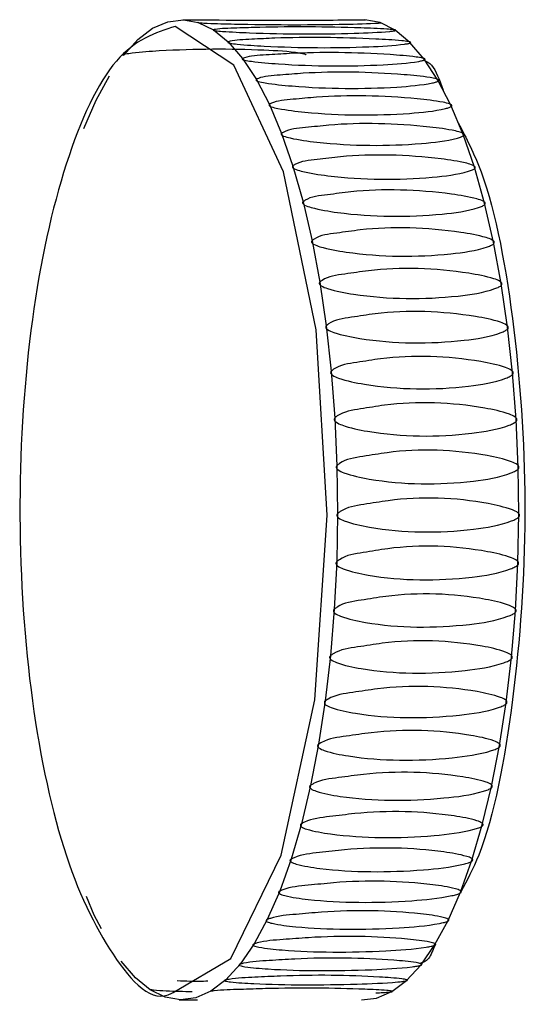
# Model space of a CAD drawing. Header units: millimetres. Extents: x 570 to 981, y 326 to 757.
# Tile 3 of 71: x 620.93 to 623.74, y 424.73 to 430.26. Entities that reach past the tile are written whole.
import ezdxf

# ---------------------------------------------------------------- set-up
doc = ezdxf.new("R2010")
doc.units = ezdxf.units.MM

msp = doc.modelspace()

# ---------------------------------------------------------------- linework, layer by layer
at = {"color": 7, "linetype": 'Continuous', "lineweight": 25}
for p, q in [((621.6732, 430.2068), (621.7581, 430.2442)), ((621.7581, 430.2442), (621.8465, 430.2552)), ((621.8465, 430.2552), (621.9295, 430.2399)), ((622.9495, 430.239), (622.8639, 430.2552)), ((621.5899, 430.1433), (621.6732, 430.2068)), ((621.9295, 430.2399), (622.0143, 430.1982)), ((622.0143, 430.1982), (622.0974, 430.1305)), ((623.0342, 430.1964), (622.9495, 430.239)), ((623.117, 430.1279), (623.0342, 430.1964)), ((621.5091, 430.0544), (621.5899, 430.1433)), ((622.0974, 430.1305), (622.178, 430.0375)), ((623.1974, 430.0342), (623.117, 430.1279)), ((622.178, 430.0375), (622.2553, 429.9202)), ((623.2744, 429.9161), (623.1974, 430.0342)), ((621.3574, 429.8041), (621.4313, 429.941)), ((622.2553, 429.9202), (622.3286, 429.7796)), ((623.3474, 429.7748), (623.2744, 429.9161)), ((621.2882, 429.6451), (621.3574, 429.8041)), ((622.3286, 429.7796), (622.3971, 429.6171)), ((623.4157, 429.6116), (623.3474, 429.7748)), ((622.3971, 429.6171), (622.4602, 429.4343)), ((623.4786, 429.4282), (623.4157, 429.6116)), ((622.4602, 429.4343), (622.5173, 429.2329)), ((623.5355, 429.2262), (623.4786, 429.4282)), ((622.5173, 429.2329), (622.5678, 429.0148)), ((623.5859, 429.0077), (623.5355, 429.2262)), ((622.5678, 429.0148), (622.6113, 428.7822)), ((623.6292, 428.7747), (623.5859, 429.0077)), ((622.6113, 428.7822), (622.6473, 428.5374)), ((623.6651, 428.5294), (623.6292, 428.7747)), ((622.6473, 428.5374), (622.6754, 428.2826)), ((623.6932, 428.2743), (623.6651, 428.5294)), ((622.6754, 428.2826), (622.6955, 428.0202)), ((623.7132, 428.0119), (623.6932, 428.2743)), ((622.6955, 428.0202), (622.7073, 427.753)), ((623.7249, 427.7447), (623.7132, 428.0119)), ((622.7073, 427.753), (622.7108, 427.4833)), ((623.7282, 427.4837), (623.7249, 427.7447)), ((622.7108, 427.4833), (622.706, 427.2139)), ((623.723, 427.2053), (623.7282, 427.4837)), ((622.706, 427.2139), (622.6928, 426.9473)), ((623.7094, 426.9388), (623.723, 427.2053)), ((622.6928, 426.9473), (622.6713, 426.686)), ((623.6875, 426.6779), (623.7094, 426.9388)), ((622.6713, 426.686), (622.6419, 426.4327)), ((623.6576, 426.4248), (623.6875, 426.6779)), ((622.6419, 426.4327), (622.6047, 426.1896)), ((623.62, 426.1821), (623.6576, 426.4248)), ((622.6047, 426.1896), (622.56, 425.9593)), ((623.5751, 425.9522), (623.62, 426.1821)), ((622.56, 425.9593), (622.5084, 425.7438)), ((623.5232, 425.7372), (623.5751, 425.9522)), ((622.5084, 425.7438), (622.4503, 425.5453)), ((623.4649, 425.5393), (623.5232, 425.7372)), ((622.4503, 425.5453), (622.3863, 425.3657)), ((623.4007, 425.3603), (623.4649, 425.5393)), ((621.3458, 425.2312), (621.3015, 425.3362)), ((622.3863, 425.3657), (622.3169, 425.2067)), ((623.3313, 425.202), (623.4007, 425.3603)), ((621.3861, 425.1536), (621.3458, 425.2312)), ((622.3169, 425.2067), (622.243, 425.0698)), ((623.2573, 425.0658), (623.3313, 425.202)), ((622.243, 425.0698), (622.165, 424.9564)), ((623.1794, 424.9532), (623.2573, 425.0658)), ((621.5765, 424.8803), (621.4961, 424.9733)), ((622.165, 424.9564), (622.084, 424.8675)), ((623.0984, 424.8651), (623.1794, 424.9532)), ((621.6595, 424.8126), (621.5765, 424.8803)), ((622.084, 424.8675), (622.0005, 424.804)), ((623.0151, 424.8024), (623.0984, 424.8651)), ((621.7442, 424.7709), (621.6595, 424.8126)), ((622.0005, 424.804), (621.9155, 424.7666)), ((622.9301, 424.7658), (623.0151, 424.8024)), ((621.8298, 424.7555), (621.7442, 424.7709)), ((621.9155, 424.7666), (621.8298, 424.7555)), ((622.8444, 424.7556), (622.9301, 424.7658))]:
    msp.add_line(p, q, dxfattribs=at)
at = {"color": 8, "linetype": 'Continuous', "lineweight": 25, "flags": 128}
msp.add_lwpolyline([(621.7883, 424.7975), (622.1127, 424.9887), (622.3942, 425.5672), (622.5839, 426.4398), (622.6531, 427.4747), (622.5913, 428.5149), (622.4075, 429.4019), (622.1297, 429.9998), (621.8005, 430.218), (621.8005, 430.218)], dxfattribs=at)
at = {"color": 7, "linetype": 'Continuous', "lineweight": 25}
for points, knots in [([(621.8424, 430.2553), (621.8424, 430.2553), (621.8423, 430.2552), (621.8445, 430.2552), (621.8489, 430.2551), (621.8653, 430.2549), (621.9333, 430.2544), (622.2007, 430.2526), (622.5212, 430.2522), (622.7819, 430.2542), (622.8509, 430.2549), (622.8618, 430.255), (622.8665, 430.2551), (622.8683, 430.2552), (622.8681, 430.2552), (622.8676, 430.2552), (622.8676, 430.2552)], [0, 0, 0, 0, 0.004056, 0.007527, 0.011845, 0.01981, 0.054507, 0.19157, 0.742401, 0.947734, 0.972837, 0.981921, 0.991696, 0.995596, 0.999536, 1, 1, 1, 1]), ([(621.8005, 430.218), (621.6877, 430.1811), (621.4621, 430.1074), (621.1732, 429.4907), (620.978, 428.602), (620.9062, 427.5367), (620.9701, 426.4723), (621.159, 425.5526), (621.4418, 424.978), (621.6729, 424.7279), (621.7857, 424.7959), (621.7883, 424.7975)], [0, 0, 0, 0, 0.124579, 0.249152, 0.37379, 0.498558, 0.623281, 0.747889, 0.872451, 0.997039, 1, 1, 1, 1]), ([(621.9291, 430.2399), (621.9287, 430.2398), (621.9277, 430.2395), (621.928, 430.2391), (621.9301, 430.2386), (621.9346, 430.238), (621.9509, 430.2367), (622.0189, 430.2337), (622.286, 430.2266), (622.6066, 430.2261), (622.8674, 430.2324), (622.9365, 430.2363), (622.9474, 430.2372), (622.9521, 430.2378), (622.9539, 430.2385), (622.9538, 430.2388), (622.9533, 430.239), (622.9532, 430.239)], [0, 0, 0, 0, 0.003996, 0.008036, 0.011493, 0.015794, 0.023727, 0.058285, 0.1948, 0.74343, 0.947942, 0.972946, 0.981993, 0.991729, 0.995613, 0.999538, 1, 1, 1, 1]), ([(622.0139, 430.1982), (622.0134, 430.1979), (622.0125, 430.1974), (622.0127, 430.1965), (622.0148, 430.1956), (622.0192, 430.1945), (622.0355, 430.1921), (622.1033, 430.1868), (622.3702, 430.1744), (622.6908, 430.1737), (622.9518, 430.1844), (623.021, 430.1914), (623.032, 430.1931), (623.0368, 430.1943), (623.0386, 430.1954), (623.0384, 430.196), (623.038, 430.1964), (623.0379, 430.1964)], [0, 0, 0, 0, 0.003996, 0.008036, 0.011493, 0.015794, 0.023727, 0.058285, 0.1948, 0.743432, 0.947945, 0.972948, 0.981996, 0.991731, 0.995616, 0.99954, 1, 1, 1, 1]), ([(623.0379, 430.1964), (623.0374, 430.1966), (623.0363, 430.1972), (623.032, 430.1982), (623.0164, 430.2005), (622.951, 430.2053), (622.6953, 430.2149), (622.404, 430.217), (622.1477, 430.208), (622.0488, 430.2058), (622.0176, 430.199), (622.0139, 430.1982)], [0, 0, 0, 0, 0.003065, 0.007386, 0.015283, 0.049053, 0.182463, 0.718188, 0.849928, 0.982089, 1, 1, 1, 1]), ([(622.0969, 430.1305), (622.0964, 430.1301), (622.0955, 430.1294), (622.0957, 430.1281), (622.0977, 430.1268), (622.1021, 430.1252), (622.1183, 430.1216), (622.1859, 430.114), (622.4523, 430.0964), (622.7729, 430.0957), (623.0343, 430.1106), (623.1038, 430.1207), (623.1148, 430.1232), (623.1196, 430.1248), (623.1215, 430.1265), (623.1214, 430.1274), (623.1209, 430.1279), (623.1209, 430.1279)], [0, 0, 0, 0, 0.003996, 0.008036, 0.011493, 0.015794, 0.023727, 0.058285, 0.194801, 0.743434, 0.947947, 0.97295, 0.981998, 0.991733, 0.995618, 0.999542, 1, 1, 1, 1]), ([(623.1209, 430.1279), (623.1204, 430.1283), (623.1193, 430.1291), (623.115, 430.1306), (623.0995, 430.134), (623.0343, 430.141), (622.779, 430.1557), (622.4878, 430.1588), (622.2311, 430.1452), (622.1321, 430.1417), (622.1007, 430.1317), (622.0969, 430.1305)], [0, 0, 0, 0, 0.003067, 0.007388, 0.015285, 0.049055, 0.182464, 0.718188, 0.849928, 0.982089, 1, 1, 1, 1]), ([(621.5085, 430.0544), (621.508, 430.0549), (621.507, 430.0558), (621.5072, 430.0574), (621.5092, 430.0591), (621.5135, 430.061), (621.5296, 430.0653), (621.5971, 430.0742), (621.8633, 430.0933), (622.1839, 430.0936), (622.4455, 430.0782), (622.5152, 430.0664), (622.5262, 430.0635), (622.5311, 430.0615), (622.533, 430.0595), (622.5329, 430.0583), (622.5324, 430.0577), (622.5324, 430.0576)], [0, 0, 0, 0, 0.003996, 0.008036, 0.011493, 0.015794, 0.023727, 0.058285, 0.1948, 0.743432, 0.947944, 0.972947, 0.981995, 0.99173, 0.995615, 0.999539, 1, 1, 1, 1]), ([(622.1774, 430.0375), (622.1769, 430.0371), (622.1759, 430.0361), (622.1761, 430.0344), (622.1781, 430.0327), (622.1824, 430.0306), (622.1985, 430.026), (622.2659, 430.0161), (622.5316, 429.9936), (622.8522, 429.9927), (623.1142, 430.0117), (623.184, 430.0247), (623.1951, 430.028), (623.2, 430.0301), (623.2019, 430.0323), (623.2018, 430.0335), (623.2014, 430.0341), (623.2013, 430.0342)], [0, 0, 0, 0, 0.003996, 0.008036, 0.011493, 0.015794, 0.023727, 0.058285, 0.1948, 0.743431, 0.947944, 0.972947, 0.981995, 0.99173, 0.995615, 0.999539, 1, 1, 1, 1]), ([(623.2013, 430.0342), (623.2009, 430.0346), (623.1998, 430.0357), (623.1956, 430.0377), (623.1802, 430.0421), (623.1152, 430.0514), (622.8604, 430.0709), (622.5694, 430.0752), (622.3122, 430.057), (622.2131, 430.0522), (622.1812, 430.0391), (622.1774, 430.0375)], [0, 0, 0, 0, 0.003063, 0.007385, 0.015282, 0.049052, 0.182462, 0.718187, 0.849928, 0.982089, 1, 1, 1, 1]), ([(623.1954, 430.0282), (623.2103, 430.0216), (623.2515, 430.0033), (623.2833, 429.9157), (623.3036, 429.8596)], [0, 0, 0, 0, 0.36057, 1, 1, 1, 1]), ([(623.2784, 429.9161), (623.278, 429.9166), (623.277, 429.9179), (623.2728, 429.9203), (623.2576, 429.9258), (623.1929, 429.9372), (622.9388, 429.9614), (622.6479, 429.9667), (622.3901, 429.9442), (622.2908, 429.9382), (622.2585, 429.9221), (622.2547, 429.9202)], [0, 0, 0, 0, 0.003063, 0.007384, 0.015281, 0.049051, 0.182461, 0.718187, 0.849928, 0.982089, 1, 1, 1, 1]), ([(622.2547, 429.9202), (622.2542, 429.9196), (622.2531, 429.9185), (622.2533, 429.9164), (622.2552, 429.9143), (622.2594, 429.9117), (622.2754, 429.9061), (622.3424, 429.894), (622.6073, 429.8667), (622.9278, 429.8658), (623.1905, 429.8886), (623.2608, 429.9045), (623.272, 429.9085), (623.277, 429.9111), (623.2789, 429.9137), (623.2789, 429.9152), (623.2785, 429.916), (623.2784, 429.9161)], [0, 0, 0, 0, 0.003996, 0.008036, 0.011493, 0.015794, 0.023727, 0.058285, 0.1948, 0.743431, 0.947943, 0.972946, 0.981994, 0.991729, 0.995614, 0.999538, 1, 1, 1, 1]), ([(623.3515, 429.7748), (623.3511, 429.7754), (623.3501, 429.777), (623.346, 429.7798), (623.331, 429.7862), (623.2667, 429.7996), (623.0135, 429.8283), (622.7227, 429.8346), (622.4641, 429.8079), (622.3647, 429.8008), (622.3318, 429.7819), (622.3279, 429.7796)], [0, 0, 0, 0, 0.003055, 0.007377, 0.015273, 0.049044, 0.182455, 0.718185, 0.849926, 0.982088, 1, 1, 1, 1]), ([(622.3279, 429.7796), (622.3274, 429.7789), (622.3263, 429.7776), (622.3263, 429.7751), (622.3282, 429.7726), (622.3324, 429.7697), (622.3481, 429.763), (622.4147, 429.7489), (622.6787, 429.7172), (622.9992, 429.7161), (623.2627, 429.7426), (623.3335, 429.7612), (623.3448, 429.7659), (623.3499, 429.7689), (623.3519, 429.772), (623.352, 429.7738), (623.3516, 429.7747), (623.3515, 429.7748)], [0, 0, 0, 0, 0.003996, 0.008036, 0.011493, 0.015794, 0.023727, 0.058285, 0.194799, 0.743425, 0.947936, 0.972939, 0.981986, 0.991722, 0.995606, 0.999531, 1, 1, 1, 1]), ([(623.4198, 429.6116), (623.4194, 429.6123), (623.4185, 429.6141), (623.4145, 429.6173), (623.3997, 429.6246), (623.3359, 429.64), (623.0836, 429.6728), (622.793, 429.68), (622.5335, 429.6494), (622.4339, 429.6413), (622.4004, 429.6197), (622.3964, 429.6171)], [0, 0, 0, 0, 0.003046, 0.007368, 0.015264, 0.049035, 0.182447, 0.718182, 0.849925, 0.982088, 1, 1, 1, 1]), ([(623.389, 429.6755), (623.4332, 429.5907), (623.5737, 429.321), (623.7177, 428.5313), (623.7863, 427.4751), (623.71, 426.4267), (623.5688, 425.6706), (623.437, 425.4255), (623.4025, 425.3612)], [0, 0, 0, 0, 0.095188, 0.302791, 0.510416, 0.718124, 0.925977, 1, 1, 1, 1]), ([(622.3964, 429.6171), (622.3958, 429.6163), (622.3947, 429.6148), (622.3947, 429.612), (622.3964, 429.6092), (622.4005, 429.6058), (622.416, 429.5983), (622.4822, 429.5822), (622.7451, 429.5463), (623.0656, 429.5451), (623.3299, 429.5751), (623.4013, 429.5962), (623.4129, 429.6015), (623.418, 429.6049), (623.4202, 429.6085), (623.4203, 429.6105), (623.4199, 429.6115), (623.4198, 429.6116)], [0, 0, 0, 0, 0.003996, 0.008036, 0.011493, 0.015793, 0.023726, 0.058284, 0.194797, 0.743418, 0.947927, 0.97293, 0.981977, 0.991713, 0.995597, 0.999521, 1, 1, 1, 1]), ([(623.4827, 429.4282), (623.4824, 429.429), (623.4815, 429.4309), (623.4776, 429.4345), (623.463, 429.4426), (623.3997, 429.4597), (623.1485, 429.4964), (622.8582, 429.5045), (622.5977, 429.4703), (622.4977, 429.4612), (622.4636, 429.4372), (622.4595, 429.4343)], [0, 0, 0, 0, 0.003049, 0.007371, 0.015268, 0.049038, 0.18245, 0.718183, 0.849926, 0.982088, 1, 1, 1, 1]), ([(622.4595, 429.4343), (622.4589, 429.4334), (622.4577, 429.4317), (622.4576, 429.4286), (622.4593, 429.4254), (622.4632, 429.4217), (622.4785, 429.4133), (622.5441, 429.3955), (622.8059, 429.3558), (623.1263, 429.3545), (623.3916, 429.3876), (623.4638, 429.411), (623.4754, 429.4169), (623.4807, 429.4207), (623.483, 429.4247), (623.4831, 429.4269), (623.4828, 429.428), (623.4827, 429.4282)], [0, 0, 0, 0, 0.003996, 0.008036, 0.011493, 0.015793, 0.023727, 0.058284, 0.194797, 0.743421, 0.94793, 0.972933, 0.981981, 0.991716, 0.995601, 0.999525, 1, 1, 1, 1]), ([(623.5396, 429.2262), (623.5393, 429.2271), (623.5385, 429.2292), (623.5347, 429.2331), (623.5204, 429.242), (623.4576, 429.2607), (623.2076, 429.3008), (622.9176, 429.3098), (622.656, 429.2722), (622.5557, 429.2622), (622.5207, 429.236), (622.5166, 429.2329)], [0, 0, 0, 0, 0.00306, 0.007382, 0.015278, 0.049048, 0.182459, 0.718186, 0.849927, 0.982089, 1, 1, 1, 1]), ([(622.5166, 429.2329), (622.516, 429.2319), (622.5147, 429.23), (622.5145, 429.2267), (622.5161, 429.2232), (622.5199, 429.2192), (622.5349, 429.21), (622.5999, 429.1906), (622.8604, 429.1474), (623.1808, 429.1461), (623.4472, 429.182), (623.5201, 429.2075), (623.532, 429.2139), (623.5373, 429.2181), (623.5398, 429.2224), (623.54, 429.2248), (623.5397, 429.2261), (623.5396, 429.2262)], [0, 0, 0, 0, 0.003996, 0.008036, 0.011493, 0.015794, 0.023727, 0.058285, 0.1948, 0.743429, 0.947941, 0.972944, 0.981991, 0.991727, 0.995611, 0.999536, 1, 1, 1, 1]), ([(623.59, 429.0077), (623.5897, 429.0086), (623.5889, 429.0109), (623.5853, 429.0151), (623.5712, 429.0246), (623.5091, 429.0447), (623.2604, 429.088), (622.9706, 429.0976), (622.7078, 429.0572), (622.6072, 429.0464), (622.5714, 429.0182), (622.5671, 429.0148)], [0, 0, 0, 0, 0.003043, 0.007365, 0.015261, 0.049032, 0.182445, 0.718181, 0.849925, 0.982088, 1, 1, 1, 1]), ([(622.5671, 429.0148), (622.5665, 429.0138), (622.5652, 429.0118), (622.5649, 429.0082), (622.5663, 429.0044), (622.57, 429.0001), (622.5847, 428.9903), (622.6491, 428.9695), (622.9082, 428.9233), (623.2285, 428.9219), (623.4961, 428.9602), (623.5698, 428.9876), (623.5819, 428.9945), (623.5874, 428.999), (623.59, 429.0036), (623.5903, 429.0061), (623.59, 429.0075), (623.59, 429.0077)], [0, 0, 0, 0, 0.003996, 0.008036, 0.011493, 0.015793, 0.023726, 0.058284, 0.194796, 0.743416, 0.947924, 0.972927, 0.981974, 0.991709, 0.995594, 0.999518, 1, 1, 1, 1]), ([(623.6332, 428.7747), (623.633, 428.7757), (623.6323, 428.7781), (623.6288, 428.7825), (623.6151, 428.7926), (623.5536, 428.814), (623.3062, 428.8599), (623.0168, 428.8701), (622.7527, 428.8272), (622.6517, 428.8157), (622.615, 428.7858), (622.6106, 428.7822)], [0, 0, 0, 0, 0.003018, 0.00734, 0.015237, 0.049008, 0.182425, 0.718174, 0.849921, 0.982088, 1, 1, 1, 1]), ([(622.6106, 428.7822), (622.6099, 428.7812), (622.6086, 428.779), (622.6081, 428.7752), (622.6095, 428.7713), (622.6131, 428.7667), (622.6274, 428.7562), (622.6911, 428.7342), (622.9488, 428.6855), (623.2691, 428.684), (623.5378, 428.7245), (623.6124, 428.7534), (623.6247, 428.7607), (623.6304, 428.7654), (623.6331, 428.7703), (623.6335, 428.7731), (623.6333, 428.7745), (623.6332, 428.7747)], [0, 0, 0, 0, 0.003996, 0.008035, 0.011492, 0.015793, 0.023726, 0.058283, 0.194791, 0.743398, 0.947901, 0.972903, 0.98195, 0.991685, 0.99557, 0.999494, 1, 1, 1, 1]), ([(623.669, 428.5295), (623.6688, 428.5305), (623.6682, 428.533), (623.6648, 428.5376), (623.6514, 428.5482), (623.5906, 428.5706), (623.3448, 428.6187), (623.0557, 428.6295), (622.7901, 428.5845), (622.6888, 428.5723), (622.6512, 428.5411), (622.6467, 428.5374)], [0, 0, 0, 0, 0.003028, 0.00735, 0.015246, 0.049017, 0.182432, 0.718177, 0.849922, 0.982088, 1, 1, 1, 1]), ([(622.6467, 428.5374), (622.646, 428.5362), (622.6445, 428.534), (622.644, 428.53), (622.6452, 428.5259), (622.6486, 428.5211), (622.6626, 428.5102), (622.7257, 428.4872), (622.9817, 428.4363), (623.302, 428.4348), (623.572, 428.477), (623.6476, 428.5072), (623.6601, 428.5148), (623.6659, 428.5198), (623.6688, 428.5249), (623.6692, 428.5277), (623.6691, 428.5293), (623.669, 428.5295)], [0, 0, 0, 0, 0.003996, 0.008036, 0.011493, 0.015793, 0.023726, 0.058283, 0.194793, 0.743405, 0.94791, 0.972912, 0.981959, 0.991694, 0.995579, 0.999503, 1, 1, 1, 1]), ([(623.697, 428.2743), (623.6968, 428.2754), (623.6963, 428.278), (623.6931, 428.2828), (623.68, 428.2938), (623.6199, 428.3169), (623.3756, 428.3669), (623.0868, 428.3781), (622.8199, 428.3313), (622.7182, 428.3188), (622.6795, 428.2864), (622.6749, 428.2826)], [0, 0, 0, 0, 0.003047, 0.007369, 0.015266, 0.049036, 0.182449, 0.718183, 0.849925, 0.982088, 1, 1, 1, 1]), ([(622.6749, 428.2826), (622.6742, 428.2814), (622.6727, 428.2791), (622.672, 428.2749), (622.673, 428.2706), (622.6763, 428.2657), (622.69, 428.2544), (622.7523, 428.2307), (623.0068, 428.1781), (623.327, 428.1766), (623.5984, 428.2201), (623.6749, 428.2514), (623.6876, 428.2592), (623.6936, 428.2644), (623.6966, 428.2696), (623.6972, 428.2726), (623.6971, 428.2742), (623.697, 428.2743)], [0, 0, 0, 0, 0.003996, 0.008036, 0.011493, 0.015793, 0.023727, 0.058284, 0.194797, 0.743419, 0.947928, 0.972931, 0.981979, 0.991714, 0.995598, 0.999523, 1, 1, 1, 1]), ([(623.717, 428.0119), (623.7168, 428.013), (623.7163, 428.0156), (623.7133, 428.0205), (623.7006, 428.0317), (623.6412, 428.0555), (623.3984, 428.1067), (623.11, 428.1182), (622.8416, 428.0703), (622.7395, 428.0573), (622.6998, 428.0242), (622.6951, 428.0202)], [0, 0, 0, 0, 0.002994, 0.007316, 0.015213, 0.048985, 0.182405, 0.718168, 0.849917, 0.982087, 1, 1, 1, 1]), ([(622.6951, 428.0202), (622.6943, 428.0191), (622.6927, 428.0167), (622.6919, 428.0124), (622.6928, 428.0081), (622.696, 428.003), (622.7093, 427.9915), (622.7708, 427.9671), (623.0237, 427.9135), (623.3438, 427.912), (623.6166, 427.9564), (623.694, 427.9883), (623.7071, 427.9964), (623.7132, 428.0016), (623.7164, 428.007), (623.717, 428.0101), (623.717, 428.0117), (623.717, 428.0119)], [0, 0, 0, 0, 0.003995, 0.008035, 0.011492, 0.015793, 0.023725, 0.058281, 0.194787, 0.74338, 0.947878, 0.972879, 0.981926, 0.991661, 0.995545, 0.999469, 1, 1, 1, 1]), ([(623.7286, 427.7447), (623.7284, 427.7457), (623.7281, 427.7484), (623.7252, 427.7533), (623.7128, 427.7646), (623.6542, 427.7887), (623.4131, 427.8408), (623.125, 427.8525), (622.8551, 427.8037), (622.7526, 427.7906), (622.7119, 427.757), (622.707, 427.753)], [0, 0, 0, 0, 0.002842, 0.007165, 0.015063, 0.04884, 0.18228, 0.718125, 0.849894, 0.982085, 1, 1, 1, 1]), ([(622.707, 427.753), (622.7062, 427.7518), (622.7045, 427.7494), (622.7036, 427.7451), (622.7044, 427.7406), (622.7073, 427.7355), (622.7203, 427.7238), (622.7811, 427.6992), (623.0322, 427.645), (623.3523, 427.6435), (623.6265, 427.6883), (623.7049, 427.7207), (623.7182, 427.7288), (623.7245, 427.7341), (623.7279, 427.7396), (623.7286, 427.7427), (623.7286, 427.7444), (623.7286, 427.7447)], [0, 0, 0, 0, 0.0039948, 0.008034, 0.0114904, 0.0157902, 0.0237216, 0.0582724, 0.1947572, 0.7432673, 0.9477344, 0.9727321, 0.9817777, 0.991511, 0.9953947, 0.9993182, 1, 1, 1, 1]), ([(623.7282, 427.4837), (623.7266, 427.4854), (623.7165, 427.4956), (623.6582, 427.5186), (623.4204, 427.5727), (623.1316, 427.5833), (622.8602, 427.5344), (622.7573, 427.5211), (622.7155, 427.4874), (622.7105, 427.4833)], [0, 0, 0, 0, 0.006324, 0.040402, 0.175025, 0.715624, 0.848563, 0.981926, 1, 1, 1, 1]), ([(622.7105, 427.4833), (622.7097, 427.4821), (622.7079, 427.4797), (622.7068, 427.4754), (622.7075, 427.4709), (622.7103, 427.4658), (622.7229, 427.4541), (622.7829, 427.4294), (623.0324, 427.3751), (623.3524, 427.3736), (623.628, 427.4184), (623.7075, 427.4509), (623.721, 427.459), (623.7274, 427.4644), (623.731, 427.4699), (623.7321, 427.4741), (623.7315, 427.4785), (623.7299, 427.4816), (623.7285, 427.4833), (623.7282, 427.4837)], [0, 0, 0, 0, 0.003961, 0.007965, 0.011392, 0.015655, 0.023518, 0.057773, 0.193087, 0.736894, 0.939608, 0.964391, 0.973359, 0.983009, 0.986859, 0.990749, 0.994185, 0.998398, 1, 1, 1, 1]), ([(623.7267, 427.2053), (623.7266, 427.2065), (623.7265, 427.2092), (623.7238, 427.2142), (623.7122, 427.2255), (623.6551, 427.2496), (623.4172, 427.3018), (623.1299, 427.3136), (622.8569, 427.2647), (622.7536, 427.2515), (622.7107, 427.2179), (622.7056, 427.2139)], [0, 0, 0, 0, 0.003138, 0.00746, 0.015356, 0.049123, 0.182523, 0.718208, 0.849939, 0.98209, 1, 1, 1, 1]), ([(622.7056, 427.2139), (622.7047, 427.2127), (622.7029, 427.2103), (622.7017, 427.206), (622.7022, 427.2016), (622.7049, 427.1964), (622.7171, 427.1848), (622.7763, 427.1603), (623.0241, 427.1064), (623.3441, 427.105), (623.621, 427.1494), (623.7016, 427.1817), (623.7153, 427.1898), (623.722, 427.1951), (623.7257, 427.2005), (623.7266, 427.2036), (623.7267, 427.2052), (623.7267, 427.2053)], [0, 0, 0, 0, 0.003996, 0.008036, 0.011494, 0.015795, 0.023729, 0.05829, 0.194815, 0.743487, 0.948015, 0.97302, 0.982068, 0.991804, 0.995689, 0.999614, 1, 1, 1, 1]), ([(623.7132, 426.9388), (623.7131, 426.94), (623.7131, 426.9426), (623.7106, 426.9476), (623.6993, 426.9587), (623.6429, 426.9825), (623.4067, 427.034), (623.1197, 427.0456), (622.8452, 426.9973), (622.7415, 426.9843), (622.6976, 426.9512), (622.6924, 426.9473)], [0, 0, 0, 0, 0.0031253, 0.0074468, 0.0153428, 0.0491106, 0.1825125, 0.7182047, 0.849937, 0.9820897, 1, 1, 1, 1]), ([(622.6924, 426.9473), (622.6914, 426.9461), (622.6896, 426.9437), (622.6882, 426.9395), (622.6886, 426.9351), (622.6911, 426.9301), (622.7029, 426.9186), (622.7614, 426.8945), (623.0075, 426.8416), (623.3274, 426.8402), (623.6058, 426.8839), (623.6873, 426.9156), (623.7013, 426.9235), (623.7081, 426.9287), (623.712, 426.9341), (623.713, 426.9371), (623.7131, 426.9387), (623.7132, 426.9388)], [0, 0, 0, 0, 0.003996, 0.008036, 0.011494, 0.015795, 0.023728, 0.058289, 0.194812, 0.743477, 0.948002, 0.973007, 0.982055, 0.991791, 0.995676, 0.999601, 1, 1, 1, 1]), ([(623.6914, 426.6779), (623.6914, 426.6789), (623.6914, 426.6815), (623.6891, 426.6863), (623.6781, 426.6972), (623.6225, 426.7204), (623.3878, 426.7707), (623.1012, 426.782), (622.8252, 426.7349), (622.7211, 426.7221), (622.6762, 426.6899), (622.6708, 426.686)], [0, 0, 0, 0, 0.003059, 0.007381, 0.015277, 0.049047, 0.182458, 0.718186, 0.849927, 0.982089, 1, 1, 1, 1]), ([(622.6708, 426.686), (622.6699, 426.6849), (622.6679, 426.6826), (622.6664, 426.6785), (622.6667, 426.6742), (622.669, 426.6693), (622.6805, 426.6581), (622.7383, 426.6347), (622.9827, 426.5832), (623.3026, 426.5819), (623.5823, 426.6243), (623.6648, 426.6551), (623.6791, 426.6629), (623.686, 426.668), (623.6901, 426.6732), (623.6912, 426.6761), (623.6914, 426.6777), (623.6914, 426.6779)], [0, 0, 0, 0, 0.003996, 0.008036, 0.011493, 0.015794, 0.023727, 0.058285, 0.194799, 0.743428, 0.94794, 0.972943, 0.98199, 0.991726, 0.99561, 0.999535, 1, 1, 1, 1]), ([(623.6616, 426.4248), (623.6616, 426.4258), (623.6617, 426.4283), (623.6595, 426.4329), (623.6489, 426.4434), (623.594, 426.4658), (623.3609, 426.5144), (623.0746, 426.5254), (622.7972, 426.4798), (622.6927, 426.4675), (622.6468, 426.4364), (622.6413, 426.4327)], [0, 0, 0, 0, 0.003089, 0.007411, 0.015307, 0.049076, 0.182483, 0.718195, 0.849932, 0.982089, 1, 1, 1, 1]), ([(622.6413, 426.4327), (622.6403, 426.4316), (622.6383, 426.4293), (622.6367, 426.4254), (622.6368, 426.4213), (622.639, 426.4165), (622.6501, 426.4058), (622.7072, 426.3832), (622.95, 426.3337), (623.2699, 426.3324), (623.5509, 426.3732), (623.6343, 426.4029), (623.6488, 426.4103), (623.6559, 426.4153), (623.6601, 426.4203), (623.6613, 426.4231), (623.6616, 426.4246), (623.6616, 426.4248)], [0, 0, 0, 0, 0.003996, 0.008036, 0.011493, 0.015794, 0.023727, 0.058287, 0.194805, 0.743451, 0.947968, 0.972972, 0.98202, 0.991755, 0.99564, 0.999565, 1, 1, 1, 1]), ([(623.6241, 426.1821), (623.6241, 426.1831), (623.6243, 426.1855), (623.6223, 426.1899), (623.612, 426.1999), (623.5577, 426.2213), (623.3261, 426.2677), (623.0402, 426.2783), (622.7613, 426.2347), (622.6564, 426.2228), (622.6096, 426.1932), (622.604, 426.1896)], [0, 0, 0, 0, 0.003083, 0.007405, 0.015301, 0.049071, 0.182478, 0.718193, 0.849931, 0.982089, 1, 1, 1, 1]), ([(622.604, 426.1896), (622.603, 426.1886), (622.6009, 426.1865), (622.5992, 426.1827), (622.5991, 426.1788), (622.6012, 426.1742), (622.612, 426.164), (622.6684, 426.1425), (622.9097, 426.0954), (623.2296, 426.0943), (623.5118, 426.1329), (623.5961, 426.1613), (623.6108, 426.1684), (623.6181, 426.173), (623.6225, 426.1778), (623.6238, 426.1805), (623.624, 426.182), (623.6241, 426.1821)], [0, 0, 0, 0, 0.003996, 0.008036, 0.011493, 0.015794, 0.023727, 0.058286, 0.194804, 0.743446, 0.947963, 0.972966, 0.982014, 0.99175, 0.995634, 0.999559, 1, 1, 1, 1]), ([(623.5791, 425.9522), (623.5792, 425.9531), (623.5795, 425.9554), (623.5776, 425.9595), (623.5676, 425.969), (623.514, 425.9891), (623.2838, 426.033), (622.9982, 426.0429), (622.718, 426.0018), (622.6127, 425.9906), (622.565, 425.9626), (622.5593, 425.9593)], [0, 0, 0, 0, 0.003075, 0.007397, 0.015293, 0.049063, 0.182471, 0.718191, 0.849929, 0.982089, 1, 1, 1, 1]), ([(622.5593, 425.9593), (622.5583, 425.9583), (622.5561, 425.9563), (622.5543, 425.9527), (622.5541, 425.9491), (622.556, 425.9448), (622.5666, 425.9352), (622.6222, 425.9149), (622.8622, 425.8708), (623.182, 425.8697), (623.4654, 425.906), (623.5506, 425.9326), (623.5655, 425.9393), (623.5729, 425.9437), (623.5774, 425.9482), (623.5788, 425.9507), (623.5791, 425.9521), (623.5791, 425.9522)], [0, 0, 0, 0, 0.003996, 0.008036, 0.011493, 0.015794, 0.023727, 0.058286, 0.194802, 0.74344, 0.947955, 0.972958, 0.982006, 0.991741, 0.995626, 0.99955, 1, 1, 1, 1]), ([(623.5273, 425.7372), (623.5274, 425.7381), (623.5277, 425.7402), (623.5259, 425.744), (623.5162, 425.7528), (623.4632, 425.7715), (623.2343, 425.8124), (622.9491, 425.8217), (622.6676, 425.7833), (622.562, 425.7729), (622.5135, 425.7469), (622.5077, 425.7438)], [0, 0, 0, 0, 0.003069, 0.00739, 0.015287, 0.049056, 0.182466, 0.718189, 0.849928, 0.982089, 1, 1, 1, 1]), ([(622.5077, 425.7438), (622.5066, 425.7429), (622.5044, 425.741), (622.5024, 425.7377), (622.5022, 425.7343), (622.5039, 425.7304), (622.5142, 425.7214), (622.5693, 425.7027), (622.8079, 425.6619), (623.1276, 425.6609), (623.4121, 425.6944), (623.4981, 425.719), (623.5133, 425.7252), (623.5208, 425.7293), (623.5254, 425.7335), (623.5269, 425.7359), (623.5272, 425.7371), (623.5273, 425.7372)], [0, 0, 0, 0, 0.003996, 0.008036, 0.011493, 0.015794, 0.023727, 0.058286, 0.194801, 0.743435, 0.947949, 0.972952, 0.982, 0.991735, 0.99562, 0.999544, 1, 1, 1, 1]), ([(623.469, 425.5393), (623.4691, 425.5401), (623.4695, 425.542), (623.4678, 425.5455), (623.4584, 425.5535), (623.4059, 425.5706), (623.1783, 425.6081), (622.8933, 425.6166), (622.6107, 425.5815), (622.5048, 425.5719), (622.4554, 425.5482), (622.4496, 425.5453)], [0, 0, 0, 0, 0.003067, 0.007389, 0.015285, 0.049055, 0.182465, 0.718188, 0.849928, 0.982089, 1, 1, 1, 1]), ([(622.4496, 425.5453), (622.4484, 425.5445), (622.4462, 425.5428), (622.4441, 425.5398), (622.4438, 425.5366), (622.4454, 425.533), (622.4554, 425.5249), (622.5099, 425.5078), (622.7473, 425.4707), (623.0671, 425.4699), (623.3525, 425.5002), (623.4393, 425.5227), (623.4546, 425.5284), (623.4622, 425.5321), (623.467, 425.5359), (623.4685, 425.538), (623.4689, 425.5392), (623.469, 425.5393)], [0, 0, 0, 0, 0.003996, 0.008036, 0.011493, 0.015794, 0.023727, 0.058285, 0.194801, 0.743434, 0.947947, 0.972951, 0.981998, 0.991734, 0.995618, 0.999543, 1, 1, 1, 1]), ([(623.4048, 425.3603), (623.405, 425.361), (623.4054, 425.3627), (623.4038, 425.3659), (623.3946, 425.373), (623.3427, 425.3884), (623.1161, 425.4221), (622.8314, 425.4298), (622.5478, 425.3981), (622.4416, 425.3895), (622.3915, 425.3682), (622.3855, 425.3657)], [0, 0, 0, 0, 0.003067, 0.007388, 0.015285, 0.049055, 0.182464, 0.718188, 0.849928, 0.982089, 1, 1, 1, 1]), ([(622.3855, 425.3657), (622.3844, 425.3649), (622.3821, 425.3634), (622.3799, 425.3607), (622.3795, 425.3579), (622.3811, 425.3547), (622.3908, 425.3474), (622.4448, 425.3322), (622.6811, 425.2991), (623.0008, 425.2984), (623.2872, 425.3254), (623.3746, 425.3455), (623.3901, 425.3505), (623.3978, 425.3538), (623.4027, 425.3573), (623.4043, 425.3592), (623.4047, 425.3602), (623.4048, 425.3603)], [0, 0, 0, 0, 0.003996, 0.008036, 0.011493, 0.015794, 0.023727, 0.058285, 0.194801, 0.743434, 0.947947, 0.97295, 0.981998, 0.991733, 0.995618, 0.999542, 1, 1, 1, 1]), ([(623.3353, 425.202), (623.3355, 425.2026), (623.336, 425.2041), (623.3345, 425.2068), (623.3255, 425.2131), (623.274, 425.2265), (623.0485, 425.2561), (622.7639, 425.2629), (622.4794, 425.2351), (622.373, 425.2275), (622.3223, 425.2089), (622.3162, 425.2067)], [0, 0, 0, 0, 0.003062, 0.007384, 0.01528, 0.04905, 0.18246, 0.718187, 0.849927, 0.982089, 1, 1, 1, 1]), ([(622.3162, 425.2067), (622.3151, 425.206), (622.3127, 425.2047), (622.3105, 425.2023), (622.31, 425.1999), (622.3114, 425.1971), (622.321, 425.1907), (622.3745, 425.1774), (622.6099, 425.1488), (622.9295, 425.1482), (623.2167, 425.1716), (623.3047, 425.189), (623.3203, 425.1934), (623.3282, 425.1963), (623.3332, 425.1993), (623.3348, 425.201), (623.3353, 425.2019), (623.3353, 425.202)], [0, 0, 0, 0, 0.003996, 0.008036, 0.011493, 0.015794, 0.023727, 0.058285, 0.1948, 0.74343, 0.947942, 0.972945, 0.981993, 0.991728, 0.995613, 0.999537, 1, 1, 1, 1]), ([(623.2613, 425.0658), (623.2615, 425.0664), (623.262, 425.0676), (623.2606, 425.0699), (623.2518, 425.0752), (623.2007, 425.0866), (622.976, 425.1118), (622.6916, 425.1176), (622.4063, 425.0939), (622.2996, 425.0874), (622.2484, 425.0717), (622.2423, 425.0698)], [0, 0, 0, 0, 0.003058, 0.007379, 0.015276, 0.049046, 0.182457, 0.718186, 0.849927, 0.982089, 1, 1, 1, 1]), ([(622.2423, 425.0698), (622.2411, 425.0692), (622.2387, 425.0681), (622.2364, 425.0661), (622.2358, 425.0641), (622.2372, 425.0617), (622.2466, 425.0563), (622.2998, 425.0452), (622.5343, 425.0212), (622.8539, 425.0208), (623.1418, 425.0402), (623.2302, 425.0549), (623.246, 425.0586), (623.254, 425.0611), (623.259, 425.0636), (623.2607, 425.065), (623.2612, 425.0657), (623.2613, 425.0658)], [0, 0, 0, 0, 0.003996, 0.008036, 0.011493, 0.015794, 0.023727, 0.058285, 0.194799, 0.743427, 0.947938, 0.972941, 0.981989, 0.991724, 0.995609, 0.999533, 1, 1, 1, 1]), ([(623.2593, 425.0668), (623.2471, 425.0363), (623.2227, 424.9752), (623.1916, 424.9662), (623.176, 424.9617)], [0, 0, 0, 0, 0.498693, 1, 1, 1, 1]), ([(623.1833, 424.9532), (623.1835, 424.9536), (623.1841, 424.9546), (623.1828, 424.9565), (623.1741, 424.9608), (623.1233, 424.97), (622.8993, 424.9906), (622.6152, 424.9954), (622.3292, 424.976), (622.2223, 424.9706), (622.1706, 424.9579), (622.1645, 424.9564)], [0, 0, 0, 0, 0.003064, 0.007386, 0.015282, 0.049052, 0.182462, 0.718187, 0.849928, 0.982089, 1, 1, 1, 1]), ([(622.1645, 424.9564), (622.1633, 424.9559), (622.1609, 424.955), (622.1585, 424.9534), (622.1579, 424.9517), (622.1592, 424.9498), (622.1684, 424.9455), (622.2212, 424.9366), (622.4551, 424.9175), (622.7747, 424.9172), (623.0631, 424.9326), (623.152, 424.9444), (623.1679, 424.9474), (623.1759, 424.9493), (623.181, 424.9514), (623.1828, 424.9525), (623.1833, 424.9531), (623.1833, 424.9532)], [0, 0, 0, 0, 0.003996, 0.008036, 0.011493, 0.015794, 0.023727, 0.058285, 0.1948, 0.743432, 0.947944, 0.972947, 0.981995, 0.99173, 0.995615, 0.999539, 1, 1, 1, 1]), ([(623.1022, 424.8651), (623.1025, 424.8654), (623.103, 424.8662), (623.1018, 424.8676), (623.0932, 424.8708), (623.0427, 424.8778), (622.8193, 424.8936), (622.5352, 424.8973), (622.2487, 424.8824), (622.1417, 424.8782), (622.0897, 424.8686), (622.0835, 424.8675)], [0, 0, 0, 0, 0.003061, 0.007383, 0.01528, 0.04905, 0.18246, 0.718187, 0.849927, 0.982089, 1, 1, 1, 1]), ([(621.9836, 424.8602), (621.9505, 424.8594), (621.895, 424.8581), (621.8356, 424.8611), (621.8115, 424.8623)], [0, 0, 0, 0, 0.595388, 1, 1, 1, 1]), ([(622.0835, 424.8675), (622.0823, 424.8672), (622.0798, 424.8665), (622.0774, 424.8653), (622.0767, 424.864), (622.078, 424.8626), (622.0871, 424.8594), (622.1397, 424.8527), (622.373, 424.8387), (622.6927, 424.8386), (622.9814, 424.8498), (623.0707, 424.8585), (623.0866, 424.8607), (623.0947, 424.8622), (623.0999, 424.8637), (623.1017, 424.8646), (623.1022, 424.865), (623.1022, 424.8651)], [0, 0, 0, 0, 0.003996, 0.008036, 0.011493, 0.015794, 0.023727, 0.058285, 0.1948, 0.74343, 0.947942, 0.972945, 0.981993, 0.991728, 0.995613, 0.999537, 1, 1, 1, 1]), ([(621.895, 424.8006), (621.8713, 424.8013), (621.8001, 424.8033), (621.7175, 424.805), (621.6653, 424.8118), (621.6591, 424.8126)], [0, 0, 0, 0, 0.305036, 0.917055, 1, 1, 1, 1]), ([(623.0188, 424.8024), (623.0191, 424.8026), (623.0196, 424.8031), (623.0184, 424.8041), (623.0099, 424.8062), (622.9596, 424.8109), (622.7366, 424.8217), (622.4527, 424.8243), (622.1657, 424.8141), (622.0586, 424.8112), (622.0064, 424.8048), (622.0001, 424.804)], [0, 0, 0, 0, 0.003062, 0.007384, 0.01528, 0.04905, 0.182461, 0.718187, 0.849927, 0.982089, 1, 1, 1, 1]), ([(622.9261, 424.7955), (622.939, 424.7958), (622.9612, 424.7963), (622.9871, 424.7981), (623.0031, 424.7996), (623.0112, 424.8005), (623.0164, 424.8015), (623.0182, 424.8021), (623.0188, 424.8024), (623.0188, 424.8024)], [0, 0, 0, 0, 0.400745, 0.688566, 0.792716, 0.904784, 0.949501, 0.994676, 1, 1, 1, 1]), ([(621.8295, 424.7555), (621.8282, 424.7555), (621.8258, 424.7555), (621.8233, 424.7556), (621.8226, 424.7556), (621.8238, 424.7557), (621.8327, 424.7559), (621.8662, 424.7562), (621.9012, 424.7565), (621.9249, 424.7566)], [0, 0, 0, 0, 0.030443, 0.061225, 0.087566, 0.120333, 0.180777, 0.444079, 1, 1, 1, 1])]:
    msp.add_open_spline(points, degree=3, knots=knots, dxfattribs=at)

doc.saveas('drawing.dxf')
